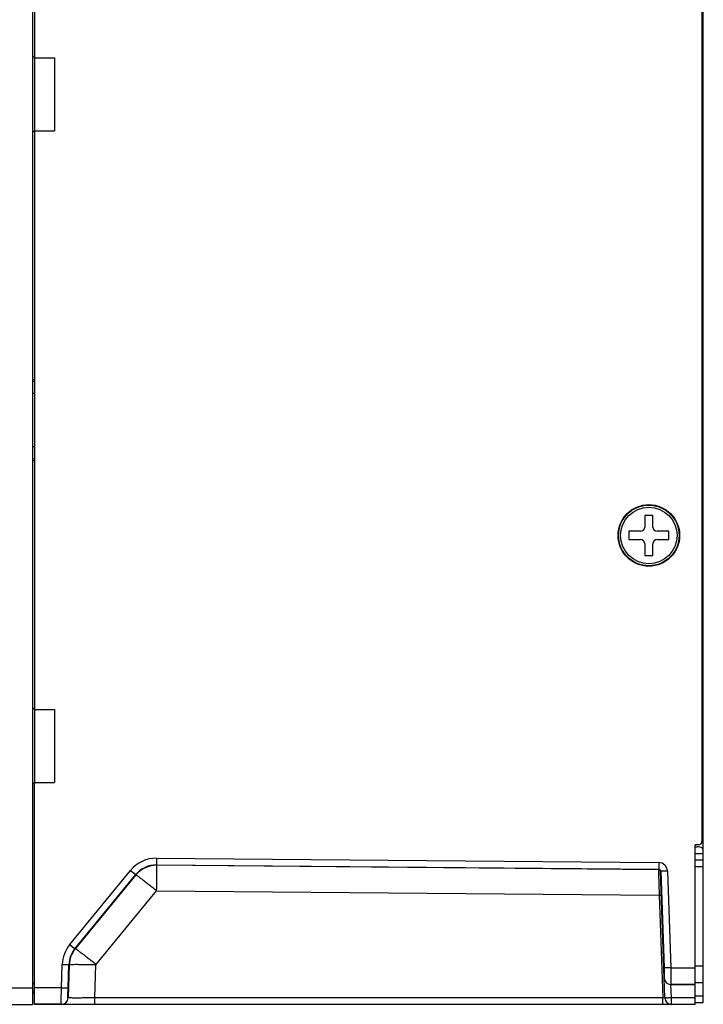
# Model space of a CAD drawing. Header units: millimetres. Extents: x 10777 to 12153, y -350 to 623.
# Tile 46 of 59: x 11237 to 11319, y 245 to 364. Entities that reach past the tile are written whole.
import ezdxf

# ---------------------------------------------------------------- set-up
doc = ezdxf.new("R2010")
doc.units = ezdxf.units.MM
doc.layers.add('03_ALL_AXES', color=7, linetype='Continuous')
doc.layers.add('07_ALL_FEATURES', color=7, linetype='Continuous')

# ---------------------------------------------------------------- blocks, each defined once
blk = doc.blocks.new('A$C7E7019E8')
at = {"layer": '03_ALL_AXES', "linetype": 'Continuous'}
blk.add_circle((0, 0), 3.4, dxfattribs=at)
at = {"layer": '07_ALL_FEATURES', "linetype": 'Continuous'}
for p, q in [((0.5, 2.4), (-0.5, 2.4)), ((-0.5, 2.4), (-0.5, 1)), ((0.5, 1), (0.5, 2.4)), ((-1, 0.5), (-2.4, 0.5)), ((-2.4, 0.5), (-2.4, -0.5)), ((2.4, 0.5), (1, 0.5)), ((2.4, -0.5), (2.4, 0.5)), ((-2.4, -0.5), (-1, -0.5)), ((-0.5, -1), (-0.5, -2.4)), ((0.5, -2.4), (0.5, -1)), ((1, -0.5), (2.4, -0.5)), ((-0.5, -2.4), (0.5, -2.4))]:
    blk.add_line(p, q, dxfattribs=at)
for radius in [3.71, 3.65]:
    blk.add_circle((0, 0), radius, dxfattribs=at)
for centre, start, end in [((-1, 1), 270, 0), ((1, 1), 180, 270), ((-1, -1), 0, 90), ((1, -1), 90, 180)]:
    blk.add_arc(centre, 0.5, start, end, dxfattribs=at)

msp = doc.modelspace()

# ---------------------------------------------------------------- linework, layer by layer
at = {"layer": '07_ALL_FEATURES', "color": 7, "linetype": 'Continuous'}
for p, q in [((11238.12, 485.01), (11238.12, 245.01)), ((11318.92, 245.25), (11318.92, 484.77)), ((11318.76, 465.41), (11318.76, 264.62)), ((11238.36, 429.89), (11238.36, 359.01)), ((11238.33, 359.12), (11238.12, 359.11)), ((11238.36, 359.13), (11238.33, 359.13)), ((11238.33, 358.98), (11238.33, 359.13)), ((11238.36, 359.01), (11238.33, 358.98)), ((11238.36, 358.98), (11238.33, 358.98)), ((11238.36, 358.98), (11240.76, 359.01)), ((11238.36, 359.01), (11240.76, 359.01)), ((11238.36, 358.98), (11238.36, 350.25)), ((11240.76, 359.01), (11240.76, 350.21)), ((11238.33, 350.11), (11238.12, 350.12)), ((11238.36, 350.25), (11238.33, 350.25)), ((11238.36, 350.21), (11238.33, 350.25)), ((11238.33, 350.25), (11238.33, 350.11)), ((11238.36, 350.09), (11238.33, 350.09)), ((11238.36, 350.25), (11240.76, 350.21)), ((11238.36, 350.21), (11240.76, 350.21)), ((11238.36, 350.21), (11238.36, 280.53)), ((11238.12, 320.27), (11238.36, 320.26)), ((11238.12, 320.06), (11238.36, 320.05)), ((11238.36, 318.57), (11238.12, 318.57)), ((11238.36, 312.17), (11238.12, 312.17)), ((11238.36, 310.7), (11238.12, 310.69)), ((11238.36, 310.48), (11238.12, 310.48)), ((11238.33, 280.64), (11238.12, 280.63)), ((11238.36, 280.65), (11238.33, 280.65)), ((11238.33, 280.5), (11238.33, 280.65)), ((11238.36, 280.53), (11238.33, 280.5)), ((11238.36, 280.5), (11238.33, 280.5)), ((11238.36, 280.5), (11240.76, 280.53)), ((11238.36, 280.53), (11240.76, 280.53)), ((11238.36, 280.5), (11238.36, 271.77)), ((11240.76, 280.53), (11240.76, 271.73)), ((11238.33, 271.63), (11238.12, 271.64)), ((11238.36, 271.77), (11238.33, 271.77)), ((11238.36, 271.73), (11238.33, 271.77)), ((11238.33, 271.77), (11238.33, 271.63)), ((11238.36, 271.61), (11238.33, 271.61)), ((11238.36, 271.77), (11240.76, 271.73)), ((11238.36, 271.73), (11240.76, 271.73)), ((11238.36, 245.01), (11238.36, 271.73)), ((11318.37, 264.22), (11317.96, 264.21)), ((11317.96, 245.01), (11317.96, 264.21)), ((11317.96, 263.97), (11318.14, 263.97)), ((11253.05, 262.6), (11253.04, 261.8)), ((11253.05, 262.6), (11313.56, 262.08)), ((11317.96, 263.17), (11318.92, 263.17)), ((11318.92, 262.37), (11317.96, 262.37)), ((11242.59, 252.22), (11249.92, 261.14)), ((11249.92, 261.14), (11250.54, 260.64)), ((11253.04, 261.8), (11313.55, 261.28)), ((11253.06, 261.76), (11253.04, 261.8)), ((11313.51, 261.23), (11253.06, 261.76)), ((11313.55, 261.28), (11313.51, 261.23)), ((11313.51, 261.23), (11313.52, 260.87)), ((11313.56, 262.08), (11313.55, 261.28)), ((11313.79, 261.04), (11313.75, 261)), ((11314.28, 245.79), (11313.75, 261)), ((11314.59, 261.07), (11313.79, 261.04)), ((11313.79, 261.04), (11314.2, 249.39)), ((11314.59, 261.07), (11315, 249.41)), ((11318.92, 261.57), (11317.96, 261.57)), ((11243.21, 251.71), (11250.54, 260.64)), ((11250.56, 260.59), (11243.25, 251.7)), ((11250.56, 260.59), (11250.54, 260.64)), ((11313.52, 260.87), (11313.61, 258.14)), ((11245.75, 249.78), (11253.06, 258.67)), ((11253.06, 258.67), (11313.61, 258.14)), ((11313.61, 258.14), (11314.04, 245.79)), ((11242.59, 252.22), (11243.21, 251.71)), ((11243.21, 251.71), (11243.25, 251.7)), ((11241.59, 247.01), (11241.69, 249.82)), ((11241.69, 249.82), (11242.49, 249.8)), ((11242.39, 246.99), (11242.49, 249.8)), ((11242.53, 249.78), (11242.39, 245.79)), ((11242.49, 249.8), (11242.53, 249.78)), ((11245.61, 245.79), (11245.75, 249.78)), ((11315, 249.41), (11314.2, 249.39)), ((11315, 249.41), (11317.96, 249.41)), ((11317.96, 249.65), (11318.92, 249.65)), ((11314.2, 248.19), (11314.2, 248.19)), ((11194.12, 247.01), (11238.12, 247.01)), ((11238.36, 247.49), (11238.12, 247.49)), ((11241.59, 247.01), (11238.36, 247.01)), ((11241.59, 247.01), (11242.39, 246.99)), ((11315, 247.42), (11317.96, 247.42)), ((11315, 247.42), (11315, 247.41)), ((11315, 247.41), (11317.96, 247.41)), ((11315.08, 245.79), (11315.02, 247.41)), ((11317.96, 247.65), (11318.92, 247.65)), ((11238.36, 246.6), (11238.12, 246.61)), ((11238.12, 246.29), (11238.28, 246.45)), ((11238.28, 246.45), (11238.36, 246.46)), ((11242.39, 245.79), (11242.39, 245.79)), ((11314.04, 245.79), (11245.61, 245.79)), ((11317.96, 245.79), (11315.08, 245.79)), ((11315.08, 245.01), (11315.08, 245.79)), ((11317.96, 246.05), (11318.92, 246.05)), ((11194.12, 245.01), (11238.12, 245.01)), ((11241.59, 245.02), (11238.36, 245.02)), ((11317.96, 245.01), (11238.36, 245.01)), ((11241.59, 245.01), (11241.59, 245.02)), ((11317.96, 245.25), (11318.92, 245.25))]:
    msp.add_line(p, q, dxfattribs=at)
for centre, radius, start, end in [((11318.36, 264.62), 0.4, 270.5, 0), ((11253.01, 258.61), 4, 89.4985, 140.6009), ((11253.01, 258.61), 3.2, 89.4891, 140.6102), ((11253.03, 258.56), 3.2, 89.5, 140.5993), ((11313.51, 260.99), 0.24, 1.9995, 89.5005), ((11313.55, 261.04), 1.04, 1.9904, 89.5096), ((11245.68, 249.68), 4, 140.5988, 178.0005), ((11245.68, 249.69), 3.2, 140.5924, 178.0069), ((11245.73, 249.67), 3.2, 140.5993, 178), ((11315, 248.22), 0.801, 182.0805, 269.9195), ((11315, 248.21), 0.8, 182, 270), ((11241.59, 245.82), 0.801, 270.0805, 357.9195), ((11241.59, 245.81), 0.8, 270, 358), ((11315.08, 245.81), 0.8, 182, 270), ((11243.56, 245.41), 0.4, 270, 281.225), ((11243.58, 245.41), 0.4, 270, 281.1159)]:
    msp.add_arc(centre, radius, start, end, dxfattribs=at)
for points, knots in [([(11318.92, 263.17), (11318.92, 263.25), (11318.92, 263.38), (11318.91, 263.57), (11318.87, 263.71), (11318.75, 263.86), (11318.49, 263.96), (11318.27, 263.97), (11318.14, 263.97)], [0, 0, 0, 0, 0.167426, 0.301274, 0.406276, 0.500266, 0.714956, 1, 1, 1, 1]), ([(11253.06, 258.67), (11253.06, 258.88), (11253.06, 259.27), (11253.07, 259.85), (11253.07, 260.37), (11253.07, 260.78), (11253.07, 261.06), (11253.07, 261.24), (11253.07, 261.39), (11253.07, 261.52), (11253.07, 261.62), (11253.06, 261.69), (11253.06, 261.73), (11253.06, 261.75), (11253.06, 261.75), (11253.06, 261.76), (11253.06, 261.76)], [0, 0, 0, 0, 0.196877, 0.385233, 0.558063, 0.709078, 0.774629, 0.832707, 0.882794, 0.924418, 0.9572, 0.980845, 0.989164, 0.995129, 0.998733, 1, 1, 1, 1]), ([(11313.55, 261.28), (11313.61, 261.28), (11313.74, 261.23), (11313.79, 261.1), (11313.79, 261.04)], [0, 0, 0, 0, 0.500001, 1, 1, 1, 1]), ([(11250.56, 260.59), (11250.56, 260.6), (11250.59, 260.59), (11250.62, 260.57), (11250.69, 260.52), (11250.78, 260.47), (11250.88, 260.39), (11251.07, 260.26), (11251.34, 260.05), (11251.71, 259.76), (11252.13, 259.43), (11252.59, 259.06), (11252.9, 258.8), (11253.06, 258.67)], [0, 0, 0, 0, 0.00576, 0.020413, 0.044321, 0.077328, 0.119152, 0.169419, 0.29331, 0.444376, 0.616919, 0.804509, 1, 1, 1, 1]), ([(11313.61, 258.14), (11313.64, 258.15), (11313.7, 258.15), (11313.76, 258.15), (11313.81, 258.15), (11313.83, 258.15), (11313.84, 258.15), (11313.85, 258.15), (11313.85, 258.14)], [0, 0, 0, 0, 0.382213, 0.706539, 0.830517, 0.922537, 0.979532, 1, 1, 1, 1]), ([(11245.75, 249.78), (11245.6, 249.91), (11245.28, 250.16), (11244.83, 250.53), (11244.41, 250.87), (11244.03, 251.15), (11243.76, 251.36), (11243.58, 251.5), (11243.47, 251.57), (11243.39, 251.63), (11243.32, 251.67), (11243.28, 251.69), (11243.26, 251.7), (11243.25, 251.7)], [0, 0, 0, 0, 0.195492, 0.383083, 0.555625, 0.706691, 0.830581, 0.880848, 0.922673, 0.955679, 0.979587, 0.99424, 1, 1, 1, 1]), ([(11242.53, 249.78), (11242.53, 249.79), (11242.56, 249.79), (11242.6, 249.8), (11242.68, 249.81), (11242.78, 249.82), (11242.92, 249.82), (11243.15, 249.83), (11243.51, 249.83), (11243.99, 249.82), (11244.54, 249.81), (11245.13, 249.8), (11245.54, 249.79), (11245.75, 249.78)], [0, 0, 0, 0, 0.005915, 0.020702, 0.044774, 0.077977, 0.120025, 0.170529, 0.294874, 0.446238, 0.618745, 0.805777, 1, 1, 1, 1]), ([(11314.2, 249.39), (11314.2, 249.24), (11314.21, 249.02), (11314.21, 248.74), (11314.22, 248.56), (11314.21, 248.42), (11314.21, 248.3), (11314.21, 248.23), (11314.21, 248.2), (11314.2, 248.19)], [0, 0, 0, 0, 0.374557, 0.544529, 0.694539, 0.819, 0.91339, 0.974341, 1, 1, 1, 1]), ([(11315, 249.41), (11315, 249.17), (11315.01, 248.8), (11315.01, 248.34), (11315.02, 248.04), (11315.01, 247.8), (11315.01, 247.61), (11315, 247.49), (11315.01, 247.43), (11315, 247.42)], [0, 0, 0, 0, 0.374753, 0.544807, 0.694887, 0.819417, 0.913839, 0.974734, 1, 1, 1, 1]), ([(11241.59, 245.02), (11241.58, 245.03), (11241.58, 245.09), (11241.57, 245.21), (11241.57, 245.4), (11241.57, 245.64), (11241.57, 245.94), (11241.58, 246.4), (11241.58, 246.77), (11241.59, 247.01)], [0, 0, 0, 0, 0.025265, 0.086162, 0.180583, 0.305113, 0.455193, 0.625247, 1, 1, 1, 1]), ([(11242.39, 245.79), (11242.38, 245.79), (11242.38, 245.83), (11242.37, 245.9), (11242.37, 246.02), (11242.37, 246.16), (11242.37, 246.34), (11242.38, 246.62), (11242.38, 246.84), (11242.39, 246.99)], [0, 0, 0, 0, 0.025658, 0.086611, 0.181, 0.305461, 0.455471, 0.625444, 1, 1, 1, 1]), ([(11245.61, 245.79), (11245.41, 245.78), (11244.99, 245.78), (11244.4, 245.78), (11243.85, 245.77), (11243.43, 245.77), (11243.13, 245.77), (11242.94, 245.77), (11242.78, 245.78), (11242.64, 245.78), (11242.54, 245.78), (11242.47, 245.78), (11242.43, 245.78), (11242.41, 245.78), (11242.4, 245.78), (11242.39, 245.78), (11242.39, 245.79)], [0, 0, 0, 0, 0.194639, 0.382072, 0.555003, 0.70669, 0.772677, 0.83122, 0.881737, 0.92375, 0.956841, 0.980707, 0.989101, 0.995112, 0.998736, 1, 1, 1, 1]), ([(11245.62, 245.01), (11245.62, 245.01), (11245.62, 245.02), (11245.62, 245.03), (11245.62, 245.05), (11245.62, 245.09), (11245.62, 245.15), (11245.62, 245.25), (11245.62, 245.36), (11245.61, 245.54), (11245.61, 245.69), (11245.61, 245.79)], [0, 0, 0, 0, 0.004878, 0.019192, 0.04281, 0.075566, 0.167356, 0.290913, 0.441862, 0.614776, 1, 1, 1, 1]), ([(11314.05, 245.01), (11314.05, 245.01), (11314.05, 245.02), (11314.05, 245.03), (11314.05, 245.05), (11314.05, 245.09), (11314.05, 245.15), (11314.05, 245.25), (11314.04, 245.36), (11314.04, 245.54), (11314.04, 245.69), (11314.04, 245.79)], [0, 0, 0, 0, 0.004878, 0.019192, 0.04281, 0.075566, 0.167356, 0.290913, 0.441861, 0.614776, 1, 1, 1, 1]), ([(11314.28, 245.79), (11314.28, 245.78), (11314.25, 245.78), (11314.21, 245.77), (11314.13, 245.78), (11314.07, 245.78), (11314.04, 245.79)], [0, 0, 0, 0, 0.08142, 0.295948, 0.618653, 1, 1, 1, 1]), ([(11315.08, 245.79), (11314.98, 245.78), (11314.83, 245.78), (11314.64, 245.77), (11314.52, 245.77), (11314.43, 245.78), (11314.35, 245.77), (11314.31, 245.78), (11314.28, 245.78), (11314.28, 245.79)], [0, 0, 0, 0, 0.382091, 0.554642, 0.705882, 0.830119, 0.922509, 0.979646, 1, 1, 1, 1])]:
    msp.add_open_spline(points, degree=3, knots=knots, dxfattribs=at)

# ---------------------------------------------------------------- block references
at = {"layer": 'DEFPOINTS'}
msp.add_blockref('A$C7E7019E8', (11312.36, 301.49), dxfattribs=at)

doc.saveas('drawing.dxf')
